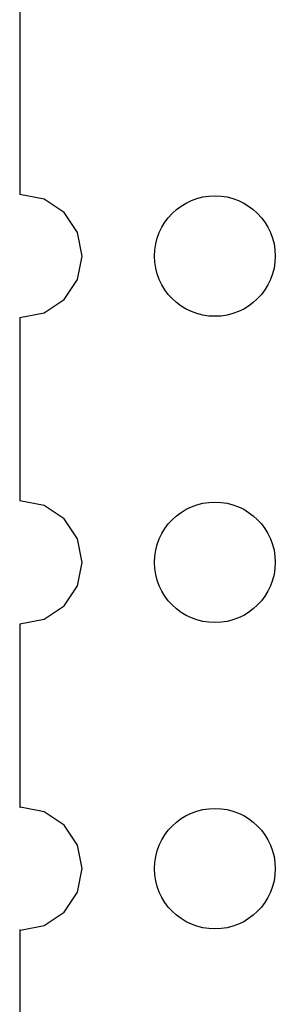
# Model space of a CAD drawing. Header units: inches. Extents: x -50 to 60, y -7 to 68.
# Tile 85 of 108: x 39.28 to 41.4, y 17.84 to 26.01. Entities that reach past the tile are written whole.
import ezdxf

# ---------------------------------------------------------------- set-up
doc = ezdxf.new("R2010")
doc.units = ezdxf.units.IN
doc.header["$LTSCALE"] = 1.21
doc.header["$MEASUREMENT"] = 0
doc.layers.get('0').update_dxf_attribs({"linetype": 'CONTINUOUS'})

msp = doc.modelspace()

# ---------------------------------------------------------------- linework, layer by layer
at = {"color": 7, "linetype": 'Continuous'}
for p, q in [((39.2862, 26.0778), (39.286, 24.5594)), ((39.4863, 24.5195), (39.286, 24.5594)), ((39.6517, 24.409), (39.4863, 24.5195)), ((39.7622, 24.2436), (39.6517, 24.409)), ((39.801, 24.0485), (39.7622, 24.2436)), ((39.7622, 23.8534), (39.801, 24.0485)), ((39.6517, 23.6881), (39.7622, 23.8534)), ((39.4863, 23.5775), (39.6517, 23.6881)), ((39.2858, 23.5377), (39.2856, 22.0195)), ((39.2858, 23.5377), (39.4863, 23.5775)), ((39.4863, 21.9795), (39.2856, 22.0195)), ((39.6517, 21.869), (39.4863, 21.9795)), ((39.7622, 21.7036), (39.6517, 21.869)), ((39.801, 21.5085), (39.7622, 21.7036)), ((39.7622, 21.3134), (39.801, 21.5085)), ((39.6517, 21.1481), (39.7622, 21.3134)), ((39.4863, 21.0375), (39.6517, 21.1481)), ((39.2854, 20.9976), (39.2852, 19.4771)), ((39.2854, 20.9976), (39.4863, 21.0375)), ((39.2852, 19.4771), (39.2912, 19.4783)), ((39.4863, 19.4395), (39.2912, 19.4783)), ((39.6517, 19.329), (39.4863, 19.4395)), ((39.7622, 19.1636), (39.6517, 19.329)), ((39.801, 18.9685), (39.7622, 19.1636)), ((39.7622, 18.7734), (39.801, 18.9685)), ((39.6517, 18.6081), (39.7622, 18.7734)), ((39.4863, 18.4975), (39.6517, 18.6081)), ((39.285, 18.46), (39.2848, 16.9371)), ((39.2912, 18.4587), (39.285, 18.46)), ((39.2912, 18.4587), (39.4863, 18.4975))]:
    msp.add_line(p, q, dxfattribs=at)
for centre in [(40.9012, 24.0485), (40.9012, 21.5085), (40.9012, 18.9685)]:
    msp.add_circle(centre, 0.5, dxfattribs=at)

doc.saveas('drawing.dxf')
